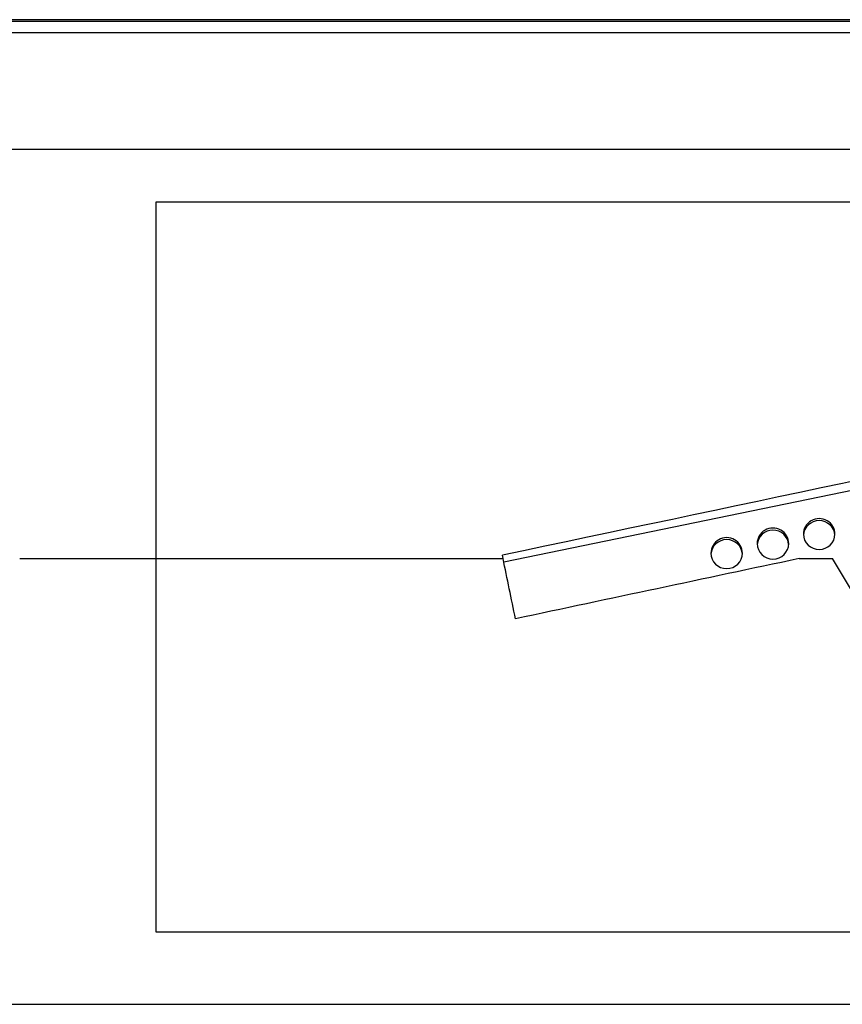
# Model space of a CAD drawing. Extents: x -4168 to 80734, y 199 to 57500.
# Tile 13 of 71: x 1417 to 2199, y 1952 to 2888. Entities that reach past the tile are written whole.
import ezdxf

# ---------------------------------------------------------------- set-up
doc = ezdxf.new("R2010")
doc.units = 0
doc.layers.get('0').update_dxf_attribs({"linetype": 'CONTINUOUS'})

msp = doc.modelspace()

# ---------------------------------------------------------------- linework, layer by layer
at = {"color": 104, "linetype": 'Continuous'}
for p, q in [((-26.23, 2887.1), (2563.97, 2887.1)), ((2502.97, 2888.4), (32.97, 2888.4)), ((706.61, 2876.1), (2563.97, 2876.1)), ((-26.23, 2765.1), (2563.97, 2765.1)), ((2522.47, 2505.04), (1876.99, 2372.46)), ((1416.52, 2375.8), (1876.3, 2375.8)), ((1876.3, 2375.8), (1875.67, 2378.88)), ((2157.84, 2375.8), (2189.77, 2375.8)), ((-26.23, 1951.8), (2563.97, 1951.8))]:
    msp.add_line(p, q, dxfattribs=at)
at = {"color": 130, "linetype": 'Continuous'}
for p, q in [((3573.97, 2714.8), (1545.97, 2714.8)), ((1545.97, 2714.8), (1545.97, 2020.8)), ((1545.97, 2020.8), (3445.97, 2020.8))]:
    msp.add_line(p, q, dxfattribs=at)
at = {"color": 104, "linetype": 'Continuous'}
for centre, radius, start, end in [((71678.58, -326880.75), 336577.41, 101.856936, 101.969465), ((-68698.48, -12209.28), 72066.11, 11.629917, 11.676441), ((70906.99, -321835.65), 331420.43, 101.972246, 102.019916), ((-29475.1, -16621.45), 36926.4, 30.686272, 30.96152)]:
    msp.add_arc(centre, radius, start, end, dxfattribs=at)
for centre, start_param, end_param in [((2176.97, 2399.1), 0, 3.141593), ((2176.97, 2397.16), 0.065726, 3.075874), ((2132.97, 2390.06), 0, 3.141593), ((2132.97, 2388.13), 0.065726, 3.075874), ((2176.97, 2399.1), 3.141593, 6.283185), ((2088.97, 2381.02), 0, 3.141593), ((2088.97, 2379.09), 0.065726, 3.075874), ((2132.97, 2390.06), 3.141593, 6.283185), ((2088.97, 2381.02), 3.141593, 6.283185)]:
    msp.add_ellipse(centre, major_axis=(15, 0), ratio=0.98113, start_param=start_param, end_param=end_param, dxfattribs=at)

doc.saveas('drawing.dxf')
